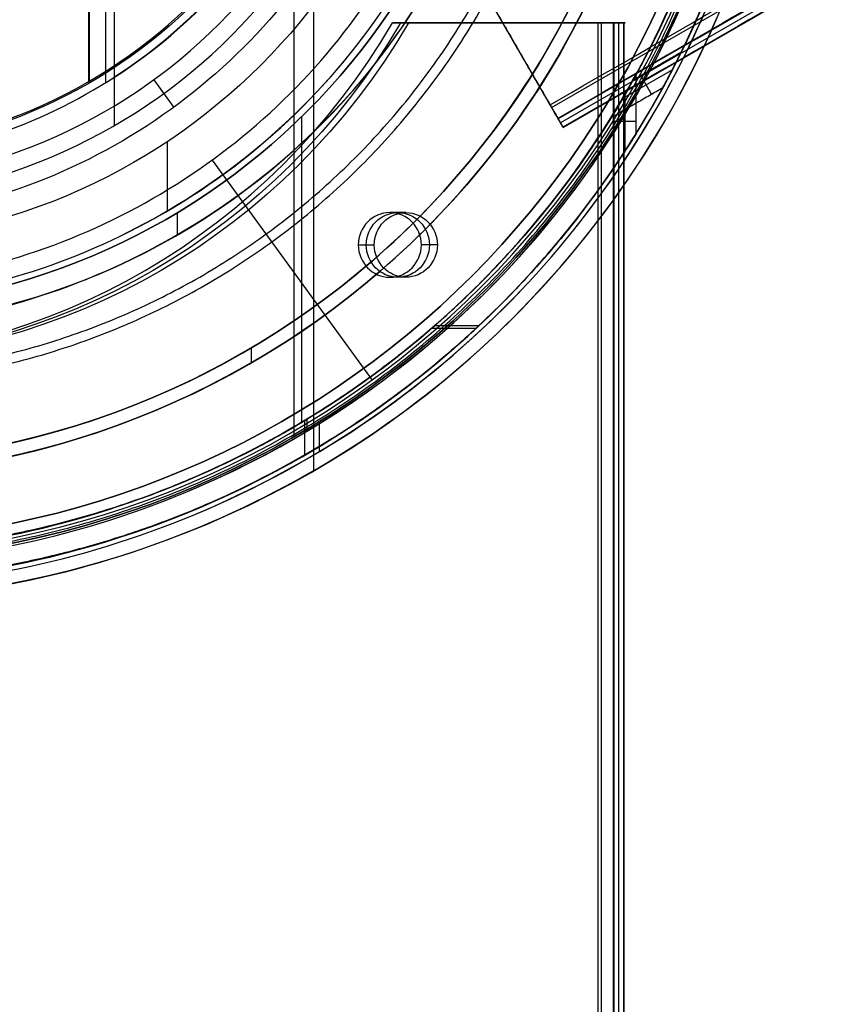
# Model space of a CAD drawing. Header units: millimetres. Extents: x -544 to 436, y -6221 to -5373.
# Tile 4 of 13: x -40 to 23, y -5797 to -5721. Entities that reach past the tile are written whole.
import ezdxf

# ---------------------------------------------------------------- set-up
doc = ezdxf.new("R2010")
doc.units = ezdxf.units.MM

msp = doc.modelspace()

# ---------------------------------------------------------------- linework, layer by layer
at = {"color": 7, "true_color": 0xffffff}
for p, q in [((1.58, -5727.72, 82.55), (434.583, -5477.725, 82.55)), ((435.267, -5478.91, 80.07), (2.264, -5728.905, 80.07)), ((2.473, -5729.268, 78.14), (435.477, -5479.273, 78.14)), ((-16.835, -5626.548, 43.5), (-16.835, -5755.825, 43.5)), ((-18.354, -5629.179, 40.5), (-18.354, -5753.194, 40.5)), ((-32.245, -5653.239, 105.1), (-32.245, -5729.134, 105.1)), ((-34.217, -5656.654, 200.6), (-34.217, -5725.719, 200.6)), ((-34.154, -5656.545, 199.6), (-34.154, -5725.827, 199.6)), ((-32.893, -5656.574, 51.1), (-32.893, -5725.799, 51.1)), ((2.464, -5729.251, 78.334), (-5.457, -5715.533, 78.334)), ((-10.552, -5721.186, 53.898), (7.257, -5721.186, 53.898)), ((-1.655, -5721.186, 51.073), (-1.655, -5721.186, 56.718)), ((5.4, -5721.186, 49.471), (5.4, -6221.176, 49.471)), ((6.768, -6221.176, 51.951), (6.768, -5721.186, 51.951)), ((7.154, -5721.186, 54.485), (7.154, -6221.176, 54.485)), ((-1.496, -5722.392, 75.511), (-1.496, -5722.392, 81.156)), ((10.916, -5724.807, 80.224), (7.068, -5727.028, 80.224)), ((-29.17, -5725.574, 52.515), (-27.61, -5727.721, 60.682)), ((8.465, -5725.245, 83.889), (9.311, -5726.711, 76.558)), ((7.262, -5731.093, 51.811), (7.262, -5726.696, 51.811)), ((-17.761, -5728.456, 88.1), (-17.761, -5752.059, 88.1)), ((6.415, -5728.778, 48.146), (8.108, -5728.778, 55.477)), ((-28.148, -5730.377, 62.1), (-28.148, -5735.726, 62.1)), ((-24.652, -5731.793, 103.072), (-12.297, -5748.798, 89.031)), ((-27.363, -5735.86, 67.1), (-27.363, -5737.59, 67.1)), ((-9.687, -5735.849, 58.572), (-10.925, -5735.849, 53.213)), ((-7.252, -5738.349, 58.01), (-8.489, -5738.349, 52.651)), ((-9.687, -5740.849, 58.572), (-10.925, -5740.849, 53.213)), ((-4.264, -5744.81, 58.333), (-7.706, -5744.81, 59.128)), ((-7.457, -5744.592, 51.348), (-4.032, -5744.592, 50.558)), ((-21.654, -5746.32, 259.6), (-21.654, -5747.478, 259.6)), ((-17.533, -5751.946, 89.35), (-17.533, -5754.616, 89.35)), ((-17.349, -5751.835, 46.475), (-17.349, -5752.748, 46.475)), ((-16.396, -5752.021), (-16.396, -5754.342))]:
    msp.add_line(p, q, dxfattribs=at)
for centre, radius, start, end in [((-54.154, -5691.186, 43.5), 74.638, 270, 90), ((-54.154, -5691.186, 22.269), 74.638, 270, 90), ((-54.154, -5691.186, 89.35), 73.242, 270, 90), ((-54.154, -5691.186, 20.25), 71.6, 270, 90), ((-54.154, -5691.186, 89.031), 71.211, 270, 90), ((-54.154, -5691.186, 245.658), 65, 270, 90), ((-54.154, -5691.186, 245.658), 64, 270, 90), ((-54.154, -5691.186, 67.1), 53.582, 270, 90), ((-54.154, -5691.186, 65.596), 53.582, 270, 90), ((-54.154, -5691.186, 67.1), 52.091, 270, 90), ((-54.154, -5691.186, 77.6), 52.091, 270, 90), ((-54.154, -5691.186), 73.6, 321.60083, 36.92363), ((-54.154, -5691.186, 105.1), 43.818, 270, 90), ((-54.154, -5691.186, 52.515), 42.506, 270, 90), ((-54.154, -5691.186, 200.6), 39.874, 270, 90), ((-54.154, -5691.186, 67.912), 70.942, 276.80187, 9.32333), ((-54.154, -5691.186, 68.662), 73.242, 274.03302, 7.2718), ((-54.154, -5691.186), 70.1, 180, 0), ((-54.154, -5691.186, 46.475), 71.742, 292.5, 359.99993), ((-54.154, -5691.186, 51.1), 40.628, 300, 330), ((-54.154, -5691.186, 62.1), 51.591, 295.71429, 323.87526), ((-54.154, -5691.186, 88.1), 70.939, 292.5, 315), ((-54.154, -5691.186), 73.6, 292.5, 316.97129)]:
    msp.add_arc(centre, radius, start, end, dxfattribs=at)
at = {"color": 7, "true_color": 0xffffff, "extrusion": (0, 0, -1)}
for centre, radius, start, end in [((54.154, -5691.186, -40.5), 71.6, 90, 270), ((54.154, -5691.186), 71.6, 90, 270), ((54.154, -5691.186, -89.35), 70.942, 90, 270), ((54.154, -5691.186, -46.475), 70.942, 90, 270), ((54.154, -5691.186, -259.6), 65, 90, 270), ((54.154, -5691.186, -259.6), 64, 90, 270), ((54.154, -5691.186, -88.1), 52.091, 90, 270), ((54.154, -5691.186, -62.1), 47.035, 90, 270), ((54.154, -5691.186, -199.6), 40, 90, 270), ((54.154, -5691.186, -2.959), 70.1, 180, 0), ((54.154, -5691.186, -1.48), 70.1, 180, 0)]:
    msp.add_arc(centre, radius, start, end, dxfattribs=at)
at = {"color": 7, "true_color": 0xffffff, "extrusion": (0.224951, 6.21725e-15, 0.97437)}
msp.add_arc((-5693.531, 68.531, 49.392), 53.78, 120.94561, 239.05439, dxfattribs=at)
at = {"color": 7, "true_color": 0xffffff, "extrusion": (-0.224951, 0, -0.97437)}
for centre, radius, start, end in [((5693.531, 68.531, -52.142), 53.78, 300.94561, 59.05439), ((5693.531, 68.531, -54.892), 53.78, 300.94561, 59.05439), ((5738.349, 22.615, -52.142), 2.5, 90, 270), ((5738.349, 22.615, -52.142), 2.5, 270, 90)]:
    msp.add_arc(centre, radius, start, end, dxfattribs=at)
at = {"color": 7, "true_color": 0xffffff, "extrusion": (0, -1, 0)}
for centre, radius, start, end in [((5.4, 50.471, 5721.186), 1, 257, 347), ((6.48, 54.063, 5721.186), 0.795, 329.15679, 94.84321)]:
    msp.add_arc(centre, radius, start, end, dxfattribs=at)
at = {"color": 7, "true_color": 0xffffff, "extrusion": (0.866025, 0.5, -3.58047e-15)}
msp.add_arc((-4961.141, 81.55, -2862.492), 1, 77, 167, dxfattribs=at)
at = {"color": 7, "true_color": 0xffffff, "extrusion": (0.866025, 0.5, -3.21271e-14)}
msp.add_arc((-4961.928, 78.14, -2862.492), 1, 167, 257, dxfattribs=at)
at = {"color": 7, "true_color": 0xffffff, "extrusion": (0.224951, 0, 0.97437)}
msp.add_arc((-5738.349, 22.615, 49.392), 2.5, 270, 90, dxfattribs=at)
at = {"color": 7, "true_color": 0xffffff, "extrusion": (-0.224951, -4.52443e-27, -0.97437)}
msp.add_arc((5738.349, 22.615, -54.892), 2.5, 90, 270, dxfattribs=at)
at = {"color": 7, "true_color": 0xffffff, "extrusion": (0.224951, -2.85568e-27, 0.97437)}
msp.add_arc((-5738.349, 22.615, 49.392), 2.5, 90, 270, dxfattribs=at)
at = {"color": 7, "true_color": 0xffffff, "extrusion": (-0.224951, -1.71656e-28, -0.97437)}
msp.add_arc((5738.349, 22.615, -54.892), 2.5, 270, 90, dxfattribs=at)
at = {"color": 7, "true_color": 0xffffff}
for points, degree in [([(1.467, -5727.525, 82.524), (434.471, -5477.53, 82.524)], 1), ([(435.07, -5478.569, 81.775), (2.067, -5728.564, 81.775)], 1), ([(435.089, -5478.602, 77.165), (2.086, -5728.597, 77.165)], 1), ([(435.464, -5479.251, 78.365), (2.46, -5729.246, 78.365)], 1), ([(-54.154, -5765.824, 1.038), (-44.345, -5765.923, 1.038), (-24.867, -5761.893, 1.038), (0.002, -5745.35, 1.038), (16.596, -5720.49, 1.038), (22.428, -5691.186, 1.038), (16.596, -5661.883, 1.038), (0.002, -5637.023, 1.038), (-24.867, -5620.48, 1.038), (-44.345, -5616.45, 1.038), (-54.154, -5616.549, 1.038)], 3), ([(-54.154, -5764.429, 47.975), (-44.528, -5764.525, 47.975), (-25.414, -5760.571, 47.975), (-1.011, -5744.337, 47.975), (15.273, -5719.942, 47.975), (20.996, -5691.186, 47.975), (15.273, -5662.431, 47.975), (-1.011, -5638.036, 47.975), (-25.414, -5621.802, 47.975), (-44.528, -5617.848, 47.975), (-54.154, -5617.944, 47.975)], 3), ([(-26.699, -5757.468, 46.475), (-18.035, -5753.849, 46.475), (-2.099, -5743.248, 46.475), (13.851, -5719.353, 46.475), (19.457, -5691.186, 46.475), (13.851, -5663.02, 46.475), (-2.099, -5639.124, 46.475), (-18.035, -5628.524, 46.475), (-26.699, -5624.905, 46.475)], 3), ([(-54.154, -5756.186, 231.716), (-45.611, -5756.272, 231.716), (-28.649, -5752.762, 231.716), (-6.991, -5738.356, 231.716), (7.46, -5716.706, 231.716), (12.539, -5691.186, 231.716), (7.46, -5665.667, 231.716), (-6.991, -5644.017, 231.716), (-28.649, -5629.611, 231.716), (-45.611, -5626.101, 231.716), (-54.154, -5626.186, 231.716)], 3), ([(-54.154, -5755.186, 231.716), (-45.743, -5755.271, 231.716), (-29.041, -5751.815, 231.716), (-7.717, -5737.63, 231.716), (6.512, -5716.313, 231.716), (11.513, -5691.186, 231.716), (6.512, -5666.06, 231.716), (-7.717, -5644.743, 231.716), (-29.041, -5630.558, 231.716), (-45.743, -5627.102, 231.716), (-54.154, -5627.186, 231.716)], 3), ([(-54.154, -5744.768, 64.091), (-46.084, -5744.885, 64.091), (-30.138, -5741.056, 64.091), (-10.825, -5725.75, 64.091), (-0.134, -5703.512, 64.091), (-0.134, -5678.861, 64.091), (-10.825, -5656.623, 64.091), (-30.138, -5641.317, 64.091), (-46.084, -5637.487, 64.091), (-54.154, -5637.604, 64.091)], 3), ([(-25.989, -5759.184), (-17.1, -5755.472), (-0.751, -5744.596), (15.612, -5720.082), (21.363, -5691.186), (15.612, -5662.291), (4.703, -5645.948), (-2.111, -5639.143)], 3), ([(-54.154, -5741.391, 103.064), (-46.592, -5741.501, 103.064), (-31.652, -5737.912, 103.064), (-13.556, -5723.571, 103.064), (-3.539, -5702.735, 103.064), (-3.539, -5679.638, 103.064), (-13.556, -5658.802, 103.064), (-31.652, -5644.46, 103.064), (-46.592, -5640.872, 103.064), (-54.154, -5640.982, 103.064)], 3), ([(-3.992, -5741.348, 88.1), (2.576, -5734.79, 88.1), (13.09, -5719.038, 88.1), (18.633, -5691.186, 88.1), (13.09, -5663.335, 88.1), (2.576, -5647.583, 88.1), (-3.992, -5641.025, 88.1)], 3), ([(-31.77, -5737.668, 62.1), (-24.832, -5734.29, 62.1), (-12.435, -5724.465, 62.1), (-2.141, -5703.054, 62.1), (-2.141, -5679.319, 62.1), (-12.435, -5657.908, 62.1), (-24.832, -5648.083, 62.1), (-31.77, -5644.705, 62.1)], 3), ([(-54.154, -5646.025, 60.689), (-46.174, -5645.848, 60.689), (-30.565, -5650.329, 60.689), (-13.201, -5667.53, 60.689), (-6.888, -5691.186, 60.689), (-13.201, -5714.843, 60.689), (-30.565, -5732.044, 60.689), (-46.174, -5736.525, 60.689), (-54.154, -5736.348, 60.689)], 3), ([(-33.84, -5726.372, 51.1), (-27.726, -5722.785, 51.1), (-17.312, -5712.469, 51.1), (-11.633, -5691.186, 51.1), (-17.312, -5669.904, 51.1), (-27.726, -5659.588, 51.1), (-33.84, -5656.001, 51.1)], 3), ([(-5.566, -5715.344, 79.277), (1.467, -5727.525, 82.524)], 1), ([(2.086, -5728.597, 77.165), (-4.947, -5716.416, 73.918)], 1), ([(-10.721, -5721.186, 53.166), (-9.484, -5721.186, 58.525)], 1), ([(5.175, -5721.186, 49.496), (-10.721, -5721.186, 53.166)], 1), ([(6.412, -5721.186, 54.855), (-9.484, -5721.186, 58.525)], 1), ([(5.175, -6221.176, 49.496), (5.175, -5721.186, 49.496)], 1), ([(6.375, -6221.176, 50.246), (6.375, -5721.186, 50.246)], 1), ([(6.375, -5721.186, 50.246), (7.162, -5721.186, 53.656)], 1), ([(6.412, -6221.176, 54.855), (6.412, -5721.186, 54.855)], 1), ([(7.162, -6221.176, 53.656), (7.162, -5721.186, 53.656)], 1), ([(7.898, -5725.572, 83.889), (11.61, -5723.429, 83.889)], 1), ([(8.108, -5729.76, 55.477), (8.108, -5725.19, 55.477)], 1), ([(-54.154, -5731.815, 51.1), (-46.975, -5731.974, 51.1), (-39.954, -5729.958, 51.1), (-33.84, -5726.372, 51.1)], 3), ([(10.169, -5726.215, 76.558), (6.167, -5728.526, 76.558)], 1), ([(2.067, -5728.564, 81.775), (2.46, -5729.246, 78.365)], 1), ([(6.415, -5732.366, 48.146), (6.415, -5728.121, 48.146)], 1), ([(-54.154, -5742.777, 62.1), (-46.384, -5742.89, 62.1), (-38.707, -5741.046, 62.1), (-31.77, -5737.668, 62.1)], 3), ([(-13.361, -5738.349, 53.776), (-12.123, -5738.349, 59.135)], 1), ([(-7.252, -5738.349, 58.01), (-8.489, -5738.349, 52.651)], 1), ([(-27.007, -5756.726, 88.1), (-18.439, -5753.148, 88.1), (-10.56, -5747.907, 88.1), (-3.992, -5741.348, 88.1)], 3), ([(-54.154, -5762.126, 88.1), (-44.831, -5762.219, 88.1), (-35.574, -5760.304, 88.1), (-27.007, -5756.726, 88.1)], 3), ([(-54.154, -5762.929, 46.475), (-44.725, -5763.023, 46.475), (-35.364, -5761.086, 46.475), (-26.699, -5757.468, 46.475)], 3), ([(-54.154, -5764.786), (-44.481, -5764.883), (-34.878, -5762.896), (-25.989, -5759.184)], 3)]:
    msp.add_open_spline(points, degree=degree, dxfattribs=at)
for points, weights, knots in [([(11.61, -5723.429, 83.889), (28.796, -5688.375, 78.864), (9.276, -5654.565, 69.851), (-11.116, -5619.246, 60.436), (-51.88, -5617.979, 55.477)], [0.861638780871, 0.819142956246, 1, 0.812581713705, 0.865016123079], [-162.369697, -162.369697, -162.369697, -82.939938, -82.939938, 0, 0, 0]), ([(-48.776, -5618.142, 48.146), (-10.11, -5620.989, 53.178), (9.276, -5654.565, 62.129), (29.815, -5690.14, 71.613), (10.169, -5726.215, 76.558)], [0.861164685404, 0.820167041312, 1, 0.811482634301, 0.865639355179], [-162.420204, -162.420204, -162.420204, -83.533367, -83.533367, 0, 0, 0]), ([(-54.154, -5762.631, 88.605), (17.29, -5762.631, 88.605), (17.29, -5691.186, 88.605), (17.29, -5619.742, 88.605), (-54.154, -5619.742, 88.605)], [1, 0.707106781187, 1, 0.707106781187, 1], [0, 0, 0, 111.431436, 111.431436, 222.862872, 222.862872, 222.862872]), ([(-54.154, -5620.244, 55.667), (-13.195, -5620.244, 60.395), (7.284, -5655.715, 69.851), (27.35, -5690.47, 79.116), (7.898, -5725.572, 83.889)], [0.868347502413, 0.807007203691, 1, 0.810165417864, 0.866408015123], [-164.867757, -164.867757, -164.867757, -81.6011, -81.6011, 0, 0, 0]), ([(6.167, -5728.526, 76.558), (28.495, -5692.455, 71.923), (7.284, -5655.715, 62.129), (-12.632, -5621.22, 52.933), (-52.453, -5620.264, 48.146)], [0.872072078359, 0.801476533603, 1, 0.811314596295, 0.865736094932], [-167.212828, -167.212828, -167.212828, -80.998221, -80.998221, 0, 0, 0]), ([(-54.154, -5749.2, 211.366), (3.859, -5749.2, 211.366), (3.859, -5691.186, 211.366), (3.859, -5633.173, 211.366), (-54.154, -5633.173, 211.366)], [0.894552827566, 0.632544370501, 0.894552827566, 0.632544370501, 0.894552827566], [0, 0, 0, 130, 130, 260, 260, 260]), ([(-54.154, -5748.449, 212.03), (3.108, -5748.449, 212.03), (3.108, -5691.186, 212.03), (3.108, -5633.924, 212.03), (-54.154, -5633.924, 212.03)], [0.895143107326, 0.632961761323, 0.895143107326, 0.632961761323, 0.895143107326], [0, 0, 0, 128, 128, 256, 256, 256])]:
    msp.add_rational_spline(points, weights, degree=2, knots=knots, dxfattribs=at)
for points, weights in [([(10.169, -5726.215, 76.558), (10.919, -5724.838, 80.101), (11.61, -5723.429, 83.889)], [0.865639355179, 0.863438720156, 0.861638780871]), ([(8.108, -5725.19, 55.477), (-12.066, -5762.129, 60.134), (-54.154, -5762.129, 69.851)], [0.871188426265, 0.802734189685, 1]), ([(6.167, -5728.526, 76.558), (7.068, -5727.07, 80.068), (7.898, -5725.572, 83.889)], [0.872072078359, 0.868982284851, 0.866408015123]), ([(6.415, -5728.121, 48.146), (7.297, -5726.676, 51.963), (8.108, -5725.19, 55.477)], [0.865736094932, 0.868210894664, 0.871188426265]), ([(-54.154, -5762.129, 62.129), (-14.322, -5762.129, 52.933), (6.415, -5728.121, 48.146)], [1, 0.811314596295, 0.865736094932]), ([(-54.154, -5764.429, 69.851), (-13.371, -5764.429, 60.436), (8.108, -5729.76, 55.477)], [1, 0.812581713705, 0.865016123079]), ([(8.108, -5729.76, 55.477), (7.289, -5731.081, 51.931), (6.415, -5732.366, 48.146)], [0.865016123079, 0.86289395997, 0.861164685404]), ([(6.415, -5732.366, 48.146), (-15.383, -5764.429, 53.178), (-54.154, -5764.429, 62.129)], [0.861164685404, 0.820167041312, 1])]:
    msp.add_rational_spline(points, weights, degree=2, dxfattribs=at)

doc.saveas('drawing.dxf')
